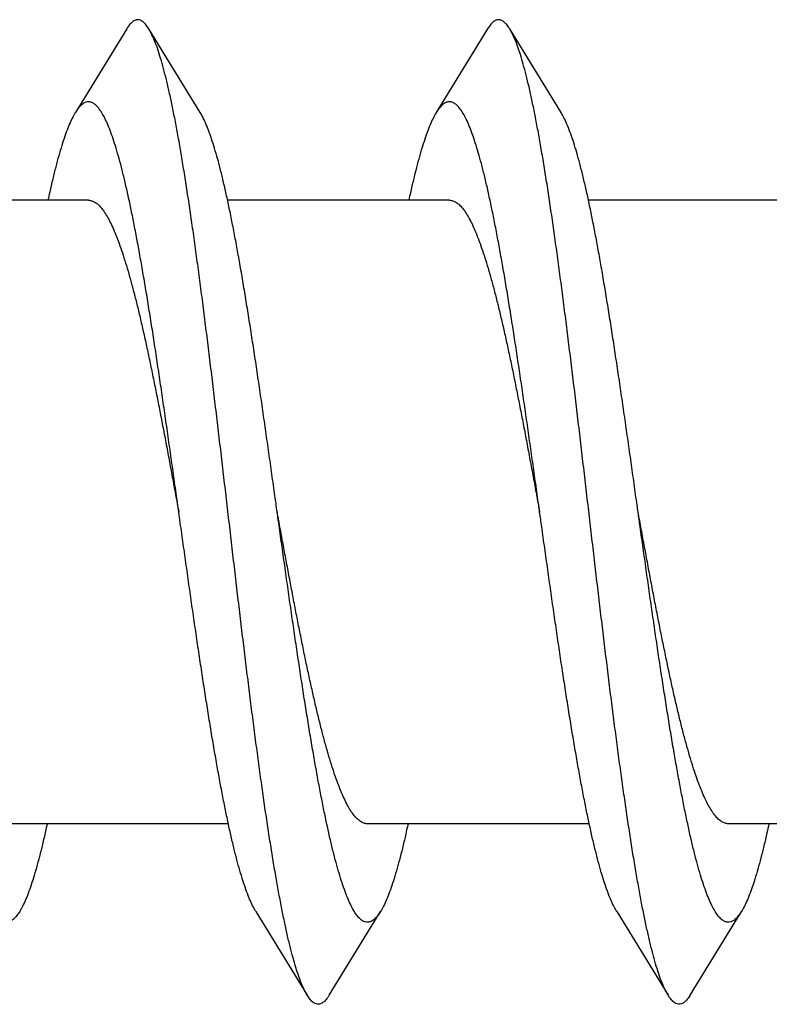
# Model space of a CAD drawing. Header units: millimetres. Extents: x 160 to 318, y 73 to 291.
# Tile 61 of 129: x 264.74 to 265.197, y 89.531 to 90.131. Entities that reach past the tile are written whole.
import ezdxf

# ---------------------------------------------------------------- set-up
doc = ezdxf.new("R2010")
doc.units = ezdxf.units.MM
doc.header["$LTSCALE"] = 30.734
doc.layers.get('0').update_dxf_attribs({"linetype": 'CONTINUOUS'})

msp = doc.modelspace()

# ---------------------------------------------------------------- linework, layer by layer
at = {"color": 7, "linetype": 'Continuous'}
for p, q in [((264.80523, 90.12559), (264.77392, 90.07457)), ((264.84998, 90.07457), (264.81868, 90.12559)), ((265.02523, 90.12559), (264.99392, 90.07457)), ((265.06998, 90.07457), (265.03868, 90.12559)), ((264.78195, 90.02111), (264.64672, 90.02111)), ((265.00195, 90.02111), (264.86672, 90.02111)), ((265.22195, 90.02111), (265.08672, 90.02111)), ((264.86718, 89.64111), (264.73195, 89.64111)), ((265.08718, 89.64111), (264.95195, 89.64111)), ((265.30718, 89.64111), (265.17195, 89.64111)), ((264.88392, 89.58766), (264.91523, 89.53663)), ((264.92868, 89.53663), (264.95998, 89.58766)), ((265.10392, 89.58766), (265.13523, 89.53663)), ((265.14868, 89.53663), (265.17998, 89.58766))]:
    msp.add_line(p, q, dxfattribs=at)
for points, knots in [([(264.81868, 90.12559), (264.8182, 90.12637), (264.81722, 90.12783), (264.81556, 90.12965), (264.81376, 90.13085), (264.81186, 90.13125), (264.80996, 90.13076), (264.80817, 90.12949), (264.80659, 90.12769), (264.80565, 90.12629), (264.80522, 90.12559)], [0, 0, 0, 0, 0.00273183, 0.00527485, 0.00734046, 0.00912756, 0.01092986, 0.01303679, 0.01563357, 0.01808098, 0.01808098, 0.01808098, 0.01808098]), ([(265.03868, 90.12559), (265.03852, 90.12586), (265.03784, 90.12693), (265.03661, 90.12859), (265.03485, 90.13022), (265.03301, 90.13112), (265.03109, 90.13116), (265.02923, 90.13034), (265.02747, 90.12878), (265.02617, 90.12709), (265.02544, 90.12595), (265.02522, 90.12559)], [0, 0, 0, 0, 0.00093163, 0.00381442, 0.00614984, 0.00807384, 0.00982879, 0.01172321, 0.0140097, 0.01683407, 0.018081, 0.018081, 0.018081, 0.018081]), ([(264.88029, 89.71961), (264.8797, 89.72431), (264.87852, 89.73378), (264.87676, 89.7481), (264.87501, 89.76264), (264.87326, 89.77734), (264.87151, 89.79217), (264.86976, 89.80711), (264.868, 89.8221), (264.86625, 89.83712), (264.8645, 89.85212), (264.86275, 89.86707), (264.86099, 89.88193), (264.85924, 89.89666), (264.85749, 89.91123), (264.85574, 89.9256), (264.85399, 89.93973), (264.85223, 89.95358), (264.85048, 89.96713), (264.84873, 89.98034), (264.84698, 89.99317), (264.84523, 90.0056), (264.84348, 90.01759), (264.84173, 90.02911), (264.83998, 90.04013), (264.83823, 90.05063), (264.83648, 90.06058), (264.83473, 90.06996), (264.83298, 90.07873), (264.83123, 90.08688), (264.82948, 90.09439), (264.82774, 90.10125), (264.82599, 90.10742), (264.82425, 90.11291), (264.82251, 90.11769), (264.82078, 90.12176), (264.81946, 90.1243), (264.81875, 90.12548), (264.81868, 90.12559)], [0, 0, 0, 0, 0.0141976, 0.0286385, 0.0432851, 0.0581044, 0.0730553, 0.0881064, 0.1032139, 0.1183478, 0.1334623, 0.1485291, 0.1635013, 0.1783517, 0.1930336, 0.2075207, 0.2217673, 0.235748, 0.2494189, 0.2627554, 0.2757162, 0.2882777, 0.3004018, 0.3120657, 0.3232355, 0.3338892, 0.3439978, 0.3535404, 0.3624933, 0.3708373, 0.3785546, 0.3856289, 0.3920488, 0.3978033, 0.4028892, 0.4073055, 0.4110641, 0.4114568, 0.4114568, 0.4114568, 0.4114568]), ([(265.13522, 89.53663), (265.13503, 89.53694), (265.1342, 89.53838), (265.13278, 89.54123), (265.13104, 89.54544), (265.1293, 89.55036), (265.12756, 89.55598), (265.12582, 89.5623), (265.12407, 89.56928), (265.12232, 89.57692), (265.12058, 89.5852), (265.11883, 89.5941), (265.11708, 89.60359), (265.11533, 89.61365), (265.11358, 89.62426), (265.11183, 89.63538), (265.11008, 89.647), (265.10833, 89.65908), (265.10657, 89.67159), (265.10482, 89.6845), (265.10307, 89.69778), (265.10132, 89.71139), (265.09957, 89.7253), (265.09782, 89.73948), (265.09606, 89.75389), (265.09431, 89.7685), (265.09256, 89.78326), (265.09081, 89.79814), (265.08905, 89.8131), (265.0873, 89.82811), (265.08555, 89.84312), (265.0838, 89.85811), (265.08205, 89.87303), (265.08029, 89.88784), (265.07854, 89.90251), (265.07679, 89.917), (265.07504, 89.93128), (265.07329, 89.9453), (265.07153, 89.95904), (265.06978, 89.97246), (265.06803, 89.98552), (265.06628, 89.99819), (265.06453, 90.01045), (265.06278, 90.02226), (265.06103, 90.03358), (265.05928, 90.0444), (265.05753, 90.05468), (265.05578, 90.0644), (265.05403, 90.07354), (265.05228, 90.08207), (265.05053, 90.08997), (265.04879, 90.09722), (265.04704, 90.1038), (265.0453, 90.1097), (265.04356, 90.1149), (265.04182, 90.1194), (265.04021, 90.1229), (265.03913, 90.12486), (265.03868, 90.12559)], [0, 0, 0, 0, 0.0010928, 0.0049818, 0.0095313, 0.0147514, 0.0206393, 0.0271911, 0.034395, 0.042239, 0.0507063, 0.0597787, 0.0694364, 0.0796557, 0.0904151, 0.1016855, 0.1134443, 0.1256576, 0.1383021, 0.1513399, 0.1647468, 0.1784814, 0.1925191, 0.2068156, 0.2213455, 0.236063, 0.2509417, 0.2659349, 0.2810151, 0.2961357, 0.3112681, 0.3263665, 0.3414012, 0.3563282, 0.3711163, 0.3857243, 0.4001196, 0.4142644, 0.4281247, 0.4416668, 0.4548558, 0.467662, 0.4800506, 0.4919958, 0.5034636, 0.5144319, 0.5248686, 0.5347553, 0.5440628, 0.5527759, 0.5608697, 0.5683328, 0.5751455, 0.5813012, 0.5867877, 0.591606, 0.5957568, 0.5983272, 0.5983272, 0.5983272, 0.5983272]), ([(264.83695, 89.83111), (264.83649, 89.83441), (264.83542, 89.84208), (264.83373, 89.8541), (264.83189, 89.86713), (264.83005, 89.88007), (264.82822, 89.89287), (264.82638, 89.90549), (264.82454, 89.91792), (264.8227, 89.9301), (264.82087, 89.94201), (264.81903, 89.95361), (264.81719, 89.96488), (264.81536, 89.97577), (264.81352, 89.98627), (264.81169, 89.99634), (264.80985, 90.00595), (264.80801, 90.01508), (264.80618, 90.0237), (264.80435, 90.0318), (264.80251, 90.03933), (264.80068, 90.0463), (264.79885, 90.05267), (264.79702, 90.05843), (264.79519, 90.06356), (264.79336, 90.06806), (264.79154, 90.07191), (264.78972, 90.0751), (264.78789, 90.07764), (264.78605, 90.07952), (264.78417, 90.08073), (264.78222, 90.08123), (264.78026, 90.08094), (264.77836, 90.07991), (264.77651, 90.07822), (264.77506, 90.07634), (264.77422, 90.07505), (264.77392, 90.07457)], [0, 0, 0, 0, 0.0099992, 0.0232337, 0.0364093, 0.0494822, 0.0624254, 0.0751953, 0.0877664, 0.1000956, 0.112159, 0.1239151, 0.1353413, 0.1463988, 0.1570661, 0.1673077, 0.1771038, 0.1864228, 0.1952467, 0.2035485, 0.2113125, 0.2185171, 0.2251499, 0.2311959, 0.2366475, 0.2414991, 0.2457523, 0.2494171, 0.2525172, 0.2551015, 0.2572598, 0.2591518, 0.2610086, 0.2630754, 0.2655315, 0.2684852, 0.2701682, 0.2701682, 0.2701682, 0.2701682]), ([(265.05695, 89.83111), (265.05676, 89.83249), (265.05595, 89.83825), (265.05454, 89.84837), (265.0527, 89.86143), (265.05086, 89.87441), (265.04902, 89.88727), (265.04719, 89.89998), (265.04535, 89.9125), (265.04351, 89.92479), (265.04167, 89.93682), (265.03984, 89.94856), (265.038, 89.95998), (265.03616, 89.97104), (265.03433, 89.98172), (265.03249, 89.99198), (265.03065, 90.00179), (265.02882, 90.01114), (265.02698, 90.01999), (265.02515, 90.02831), (265.02332, 90.0361), (265.02148, 90.04332), (265.01965, 90.04995), (265.01782, 90.05598), (265.01599, 90.06139), (265.01416, 90.06617), (265.01234, 90.0703), (265.01052, 90.07378), (265.00869, 90.07661), (265.00686, 90.07877), (265.005, 90.08028), (265.00309, 90.08111), (265.00111, 90.08117), (264.99918, 90.08045), (264.99732, 90.07904), (264.99553, 90.07703), (264.99445, 90.07543), (264.99392, 90.07457)], [0, 0, 0, 0, 0.004185, 0.0174353, 0.0306433, 0.0437634, 0.0567699, 0.0696181, 0.0822825, 0.09472, 0.1069058, 0.1187989, 0.1303751, 0.1415966, 0.1524397, 0.1628704, 0.1728658, 0.1823965, 0.1914407, 0.1999738, 0.207976, 0.2154281, 0.2223131, 0.228618, 0.2343307, 0.2394461, 0.2439605, 0.2478818, 0.2512249, 0.2540276, 0.2563574, 0.2583416, 0.2601821, 0.2621301, 0.2643981, 0.2671246, 0.2701677, 0.2701677, 0.2701677, 0.2701677]), ([(264.77392, 90.07457), (264.7736, 90.07405), (264.77261, 90.07234), (264.77104, 90.06918), (264.76921, 90.06485), (264.76739, 90.05989), (264.76556, 90.0543), (264.76372, 90.0481), (264.76189, 90.04129), (264.76006, 90.03391), (264.75849, 90.02712), (264.75754, 90.02279), (264.75718, 90.02111)], [0, 0, 0, 0, 0.00182493, 0.00591661, 0.01060357, 0.01589242, 0.02177598, 0.02825051, 0.03529945, 0.04291328, 0.05106913, 0.0562096, 0.0562096, 0.0562096, 0.0562096]), ([(264.89695, 89.83111), (264.89649, 89.83441), (264.89542, 89.84208), (264.89373, 89.8541), (264.89189, 89.86713), (264.89005, 89.88007), (264.88822, 89.89287), (264.88638, 89.90549), (264.88454, 89.91792), (264.8827, 89.9301), (264.88087, 89.94201), (264.87903, 89.95361), (264.87719, 89.96488), (264.87536, 89.97577), (264.87352, 89.98627), (264.87169, 89.99634), (264.86985, 90.00595), (264.86801, 90.01508), (264.86618, 90.0237), (264.86435, 90.0318), (264.86251, 90.03933), (264.86068, 90.0463), (264.85885, 90.05267), (264.85702, 90.05843), (264.85519, 90.06356), (264.85336, 90.06806), (264.85165, 90.07167), (264.85049, 90.07375), (264.84998, 90.07457)], [0, 0, 0, 0, 0.0099992, 0.0232337, 0.0364093, 0.0494822, 0.0624254, 0.0751953, 0.0877664, 0.1000956, 0.112159, 0.1239151, 0.1353413, 0.1463988, 0.1570661, 0.1673077, 0.1771038, 0.1864228, 0.1952467, 0.2035485, 0.2113125, 0.2185171, 0.2251499, 0.2311959, 0.2366475, 0.2414991, 0.2457523, 0.2486358, 0.2486358, 0.2486358, 0.2486358]), ([(264.99392, 90.07457), (264.99389, 90.07451), (264.99318, 90.07336), (264.99184, 90.07087), (264.99001, 90.06683), (264.98819, 90.06215), (264.98636, 90.05683), (264.98453, 90.05089), (264.9827, 90.04435), (264.98086, 90.03722), (264.97903, 90.02952), (264.97782, 90.02408), (264.9772, 90.02122), (264.97718, 90.02111)], [0, 0, 0, 0, 0.00021604, 0.00404945, 0.00847386, 0.01349959, 0.01912235, 0.02533985, 0.03213771, 0.03950672, 0.04742633, 0.05588231, 0.05620944, 0.05620944, 0.05620944, 0.05620944]), ([(265.11695, 89.83111), (265.11676, 89.83249), (265.11595, 89.83825), (265.11454, 89.84837), (265.1127, 89.86143), (265.11086, 89.87441), (265.10902, 89.88727), (265.10719, 89.89998), (265.10535, 89.9125), (265.10351, 89.92479), (265.10167, 89.93682), (265.09984, 89.94856), (265.098, 89.95998), (265.09616, 89.97104), (265.09433, 89.98172), (265.09249, 89.99198), (265.09065, 90.00179), (265.08882, 90.01114), (265.08698, 90.01999), (265.08515, 90.02831), (265.08332, 90.0361), (265.08148, 90.04332), (265.07965, 90.04995), (265.07782, 90.05598), (265.07599, 90.06139), (265.07416, 90.06617), (265.07234, 90.0703), (265.07092, 90.07302), (265.07011, 90.07435), (265.06998, 90.07457)], [0, 0, 0, 0, 0.004185, 0.0174353, 0.0306433, 0.0437634, 0.0567699, 0.0696181, 0.0822825, 0.09472, 0.1069058, 0.1187989, 0.1303751, 0.1415966, 0.1524397, 0.1628704, 0.1728658, 0.1823965, 0.1914407, 0.1999738, 0.207976, 0.2154281, 0.2223131, 0.228618, 0.2343307, 0.2394461, 0.2439605, 0.2478818, 0.2486357, 0.2486357, 0.2486357, 0.2486357]), ([(264.78195, 90.02111), (264.78261, 90.02111), (264.784, 90.02089), (264.78602, 90.01994), (264.78799, 90.01839), (264.78995, 90.01627), (264.79191, 90.01358), (264.79386, 90.01032), (264.79581, 90.00651), (264.79777, 90.00215), (264.79972, 89.99726), (264.80168, 89.99184), (264.80363, 89.98591), (264.80559, 89.97951), (264.80755, 89.97263), (264.80951, 89.96531), (264.81147, 89.95757), (264.81343, 89.94944), (264.81539, 89.94093), (264.81735, 89.93207), (264.81931, 89.92289), (264.82127, 89.91343), (264.82323, 89.90372), (264.82519, 89.89379), (264.82715, 89.88366), (264.82911, 89.87336), (264.83107, 89.86292), (264.83303, 89.85237), (264.83499, 89.84176), (264.8363, 89.83466), (264.83695, 89.83111)], [0, 0, 0, 0, 0.0019856, 0.0041466, 0.0066145, 0.0094734, 0.0127805, 0.0165708, 0.0208543, 0.0256282, 0.0308976, 0.0366642, 0.0429096, 0.0496095, 0.0567583, 0.0643471, 0.0723448, 0.0807159, 0.0894537, 0.0985413, 0.1079389, 0.1176037, 0.1275168, 0.1376527, 0.1479825, 0.158474, 0.1691041, 0.1798489, 0.1906596, 0.2014869, 0.2014869, 0.2014869, 0.2014869]), ([(265.00195, 90.02111), (265.00262, 90.02111), (265.00401, 90.02089), (265.00603, 90.01993), (265.00801, 90.01838), (265.00997, 90.01626), (265.01192, 90.01356), (265.01387, 90.01031), (265.01582, 90.0065), (265.01777, 90.00214), (265.01972, 89.99725), (265.02167, 89.99184), (265.02363, 89.98593), (265.02559, 89.97953), (265.02754, 89.97266), (265.0295, 89.96534), (265.03146, 89.95759), (265.03342, 89.94946), (265.03538, 89.94095), (265.03735, 89.93209), (265.03931, 89.92291), (265.04127, 89.91345), (265.04323, 89.90374), (265.04519, 89.8938), (265.04714, 89.88367), (265.0491, 89.87337), (265.05107, 89.86292), (265.05303, 89.85237), (265.05499, 89.84176), (265.0563, 89.83466), (265.05695, 89.83111)], [0, 0, 0, 0, 0.0019982, 0.0041614, 0.0066321, 0.009494, 0.0128023, 0.0165867, 0.0208632, 0.0256354, 0.0309027, 0.0366573, 0.0428895, 0.049585, 0.0567335, 0.0643227, 0.0723213, 0.080694, 0.0894321, 0.0985206, 0.1079197, 0.1175865, 0.1275013, 0.1376393, 0.147971, 0.1584648, 0.169097, 0.1798441, 0.1906572, 0.2014868, 0.2014868, 0.2014868, 0.2014868]), ([(264.73998, 89.58766), (264.73972, 89.58723), (264.7389, 89.58597), (264.73749, 89.58412), (264.73564, 89.58239), (264.73375, 89.58132), (264.73179, 89.58099), (264.72983, 89.58145), (264.72795, 89.58263), (264.72611, 89.58447), (264.72429, 89.58697), (264.72246, 89.59013), (264.72064, 89.59394), (264.71881, 89.59841), (264.71698, 89.60351), (264.71515, 89.60923), (264.71332, 89.61557), (264.71149, 89.6225), (264.70966, 89.63001), (264.70782, 89.63807), (264.70599, 89.64667), (264.70415, 89.65577), (264.70232, 89.66536), (264.70048, 89.6754), (264.69865, 89.68588), (264.69681, 89.69675), (264.69497, 89.708), (264.69314, 89.71958), (264.6913, 89.73148), (264.68946, 89.74365), (264.68762, 89.75606), (264.68579, 89.76868), (264.68395, 89.78147), (264.68211, 89.79439), (264.68027, 89.80742), (264.67855, 89.81967), (264.67745, 89.82758), (264.67695, 89.83111)], [0, 0, 0, 0, 0.0015088, 0.0044908, 0.0069719, 0.0090554, 0.010918, 0.0128014, 0.0149409, 0.017499, 0.0205704, 0.0242034, 0.0284252, 0.0332438, 0.0386638, 0.0446774, 0.0512795, 0.058453, 0.0661879, 0.0744606, 0.0832574, 0.0925499, 0.1023213, 0.1125394, 0.1231846, 0.1342217, 0.1456287, 0.1573682, 0.1694154, 0.1817318, 0.1942899, 0.207051, 0.2199847, 0.2330528, 0.2462224, 0.2594564, 0.2701682, 0.2701682, 0.2701682, 0.2701682]), ([(264.85029, 89.7382), (264.84967, 89.7423), (264.84843, 89.75059), (264.84659, 89.76312), (264.84475, 89.77584), (264.84292, 89.78871), (264.84108, 89.8017), (264.83924, 89.81477), (264.83787, 89.82458), (264.8371, 89.83004), (264.83695, 89.83111)], [0, 0, 0, 0, 0.01245609, 0.02513288, 0.03799447, 0.05100892, 0.06413722, 0.07734862, 0.09060171, 0.09386784, 0.09386784, 0.09386784, 0.09386784]), ([(264.91029, 89.7382), (264.90967, 89.7423), (264.90843, 89.75059), (264.90659, 89.76312), (264.90475, 89.77584), (264.90292, 89.78871), (264.90108, 89.8017), (264.89924, 89.81477), (264.89787, 89.82458), (264.8971, 89.83004), (264.89695, 89.83111)], [0, 0, 0, 0, 0.01245609, 0.02513288, 0.03799447, 0.05100892, 0.06413722, 0.07734862, 0.09060171, 0.09386784, 0.09386784, 0.09386784, 0.09386784]), ([(264.91029, 89.7605), (264.90964, 89.76373), (264.90836, 89.77025), (264.90646, 89.78012), (264.90456, 89.79013), (264.90266, 89.80027), (264.90076, 89.8105), (264.89885, 89.82079), (264.89759, 89.82767), (264.89695, 89.83111)], [0, 0, 0, 0, 0.00988013, 0.01993958, 0.03014278, 0.04047066, 0.05088283, 0.06135972, 0.07186418, 0.07186418, 0.07186418, 0.07186418]), ([(265.10392, 89.58766), (265.10337, 89.58855), (265.10216, 89.59073), (265.10041, 89.59446), (265.09859, 89.599), (265.09676, 89.60418), (265.09493, 89.60998), (265.0931, 89.61639), (265.09127, 89.6234), (265.08943, 89.63097), (265.0876, 89.6391), (265.08576, 89.64776), (265.08393, 89.65693), (265.08209, 89.66657), (265.08026, 89.67667), (265.07842, 89.68719), (265.07658, 89.69812), (265.07475, 89.70941), (265.07291, 89.72103), (265.07107, 89.73296), (265.06923, 89.74516), (265.0674, 89.7576), (265.06556, 89.77024), (265.06372, 89.78305), (265.06189, 89.79599), (265.06005, 89.80903), (265.0584, 89.82075), (265.05737, 89.82812), (265.05695, 89.83111)], [0, 0, 0, 0, 0.0031591, 0.0074527, 0.0123467, 0.0178387, 0.0239268, 0.0305983, 0.0378436, 0.0456439, 0.053984, 0.0628413, 0.0721958, 0.0820221, 0.0922956, 0.1029895, 0.1140747, 0.1255237, 0.1373031, 0.1493852, 0.1617328, 0.1743184, 0.1871016, 0.2000551, 0.2131359, 0.2263172, 0.2395543, 0.2486358, 0.2486358, 0.2486358, 0.2486358]), ([(265.17195, 89.64111), (265.17129, 89.64111), (265.1699, 89.64133), (265.16789, 89.64229), (265.16591, 89.64384), (265.16395, 89.64596), (265.162, 89.64864), (265.16005, 89.6519), (265.1581, 89.6557), (265.15615, 89.66006), (265.15419, 89.66494), (265.15224, 89.67035), (265.15029, 89.67626), (265.14833, 89.68266), (265.14637, 89.68953), (265.14441, 89.69684), (265.14245, 89.70459), (265.14049, 89.71272), (265.13853, 89.72123), (265.13657, 89.73009), (265.13461, 89.73926), (265.13265, 89.74872), (265.13069, 89.75844), (265.12872, 89.7684), (265.12676, 89.77855), (265.1248, 89.78886), (265.12284, 89.7993), (265.12088, 89.80985), (265.11891, 89.82047), (265.11761, 89.82756), (265.11695, 89.83111)], [0, 0, 0, 0, 0.0019861, 0.0041477, 0.0066165, 0.0094766, 0.012782, 0.016564, 0.0208373, 0.0256072, 0.0308712, 0.0366236, 0.0428526, 0.0495461, 0.0566902, 0.0642761, 0.0722732, 0.0806462, 0.0893795, 0.0984645, 0.1078616, 0.1175281, 0.1274483, 0.1376087, 0.1479637, 0.1584658, 0.1690976, 0.1798444, 0.1906573, 0.2014869, 0.2014869, 0.2014869, 0.2014869]), ([(265.17998, 89.58766), (265.17965, 89.58712), (265.17877, 89.58577), (265.17726, 89.58387), (265.17542, 89.58222), (265.17351, 89.58124), (265.17155, 89.581), (265.1696, 89.58156), (265.16772, 89.58282), (265.16589, 89.58474), (265.16406, 89.58732), (265.16224, 89.59056), (265.16041, 89.59446), (265.15859, 89.599), (265.15676, 89.60418), (265.15493, 89.60998), (265.1531, 89.61639), (265.15127, 89.6234), (265.14943, 89.63097), (265.1476, 89.6391), (265.14576, 89.64776), (265.14393, 89.65693), (265.14209, 89.66657), (265.14026, 89.67667), (265.13842, 89.68719), (265.13658, 89.69812), (265.13475, 89.70941), (265.13291, 89.72103), (265.13107, 89.73296), (265.12923, 89.74516), (265.1274, 89.7576), (265.12556, 89.77024), (265.12372, 89.78305), (265.12189, 89.79599), (265.12005, 89.80903), (265.1184, 89.82075), (265.11737, 89.82812), (265.11695, 89.83111)], [0, 0, 0, 0, 0.001905, 0.004822, 0.0072469, 0.0092924, 0.0111433, 0.0130471, 0.0152304, 0.0178485, 0.0209861, 0.0246915, 0.0289852, 0.0338792, 0.0393712, 0.0454593, 0.0521307, 0.059376, 0.0671763, 0.0755165, 0.0843738, 0.0937282, 0.1035545, 0.113828, 0.124522, 0.1356071, 0.1470562, 0.1588355, 0.1709177, 0.1832653, 0.1958509, 0.2086341, 0.2215875, 0.2346683, 0.2478496, 0.2610868, 0.2701682, 0.2701682, 0.2701682, 0.2701682]), ([(264.95195, 89.64111), (264.95187, 89.64111), (264.95112, 89.64113), (264.94965, 89.64142), (264.94763, 89.64246), (264.94565, 89.64409), (264.94368, 89.64629), (264.94172, 89.64907), (264.93976, 89.65242), (264.9378, 89.65634), (264.93584, 89.6608), (264.93387, 89.6658), (264.93191, 89.67132), (264.92994, 89.67735), (264.92798, 89.68386), (264.92601, 89.69084), (264.92404, 89.69827), (264.92208, 89.70612), (264.92011, 89.71436), (264.91814, 89.72297), (264.91617, 89.73193), (264.9142, 89.7412), (264.91223, 89.75076), (264.91094, 89.75722), (264.91029, 89.7605)], [0, 0, 0, 0, 0.0002382, 0.0022457, 0.0044472, 0.0069709, 0.009903, 0.0132911, 0.0171652, 0.0215358, 0.0264099, 0.0317814, 0.0376461, 0.0439896, 0.0508004, 0.058059, 0.0657482, 0.0738452, 0.0823286, 0.0911725, 0.1003522, 0.1098393, 0.1196064, 0.1296234, 0.1296234, 0.1296234, 0.1296234]), ([(264.88392, 89.58766), (264.88375, 89.58794), (264.8829, 89.58937), (264.88144, 89.59219), (264.87961, 89.59637), (264.87779, 89.60119), (264.87596, 89.60665), (264.87413, 89.61272), (264.87229, 89.61939), (264.87046, 89.62665), (264.86863, 89.63447), (264.86679, 89.64283), (264.86496, 89.65172), (264.86312, 89.6611), (264.86129, 89.67094), (264.85945, 89.68123), (264.85761, 89.69194), (264.85578, 89.70302), (264.85394, 89.71447), (264.8521, 89.72623), (264.85089, 89.73418), (264.85029, 89.7382)], [0, 0, 0, 0, 0.0010066, 0.0049688, 0.0095243, 0.0146817, 0.020435, 0.0267813, 0.033705, 0.0411969, 0.049235, 0.0578057, 0.0668826, 0.0764481, 0.0864725, 0.0969347, 0.1078028, 0.119052, 0.1306491, 0.1425656, 0.154768, 0.154768, 0.154768, 0.154768]), ([(264.95998, 89.58766), (264.95941, 89.58674), (264.9583, 89.58509), (264.95646, 89.58307), (264.95459, 89.5817), (264.95266, 89.58104), (264.95068, 89.58115), (264.94877, 89.58203), (264.94692, 89.58358), (264.94509, 89.58579), (264.94326, 89.58866), (264.94144, 89.59219), (264.93961, 89.59637), (264.93779, 89.60119), (264.93596, 89.60665), (264.93413, 89.61272), (264.93229, 89.61939), (264.93046, 89.62665), (264.92863, 89.63447), (264.92679, 89.64283), (264.92496, 89.65172), (264.92312, 89.6611), (264.92129, 89.67094), (264.91945, 89.68123), (264.91761, 89.69194), (264.91578, 89.70302), (264.91394, 89.71447), (264.9121, 89.72623), (264.91089, 89.73418), (264.91029, 89.7382)], [0, 0, 0, 0, 0.0032484, 0.00594, 0.0081807, 0.0101135, 0.0119559, 0.0139585, 0.0163177, 0.0191563, 0.0225383, 0.0265005, 0.031056, 0.0362134, 0.0419667, 0.048313, 0.0552367, 0.0627286, 0.0707667, 0.0793374, 0.0884143, 0.0979798, 0.1080042, 0.1184664, 0.1293345, 0.1405837, 0.1521808, 0.1640973, 0.1762997, 0.1762997, 0.1762997, 0.1762997]), ([(264.91523, 89.53663), (264.91464, 89.53759), (264.91344, 89.53983), (264.91174, 89.54367), (264.91, 89.54831), (264.90826, 89.55365), (264.90651, 89.55969), (264.90477, 89.56641), (264.90302, 89.57379), (264.90128, 89.58182), (264.89953, 89.59047), (264.89778, 89.59972), (264.89603, 89.60956), (264.89428, 89.61995), (264.89253, 89.63087), (264.89078, 89.64229), (264.88903, 89.65419), (264.88727, 89.66653), (264.88552, 89.67929), (264.88377, 89.69242), (264.88202, 89.70591), (264.88086, 89.71501), (264.88029, 89.71961)], [0, 0, 0, 0, 0.0033476, 0.0076309, 0.0125831, 0.0182035, 0.0244917, 0.031435, 0.0390261, 0.0472446, 0.0560788, 0.0655033, 0.0755025, 0.0860469, 0.0971179, 0.1086828, 0.1207195, 0.1331936, 0.1460794, 0.1593413, 0.1729499, 0.1868698, 0.1868698, 0.1868698, 0.1868698]), ([(264.75672, 89.64111), (264.75639, 89.63959), (264.75548, 89.6354), (264.75394, 89.62873), (264.75211, 89.62132), (264.75028, 89.61448), (264.74845, 89.60824), (264.74662, 89.60262), (264.74479, 89.59762), (264.74296, 89.59327), (264.74136, 89.59001), (264.74034, 89.58823), (264.73998, 89.58766)], [0, 0, 0, 0, 0.00468617, 0.01287102, 0.02051441, 0.02759436, 0.03409992, 0.04001587, 0.04533655, 0.05005629, 0.05417944, 0.05620981, 0.05620981, 0.05620981, 0.05620981]), ([(264.97672, 89.64111), (264.97666, 89.64081), (264.976, 89.63776), (264.97475, 89.63216), (264.97291, 89.6245), (264.97108, 89.61741), (264.96925, 89.6109), (264.96742, 89.60501), (264.96559, 89.59974), (264.96376, 89.5951), (264.96194, 89.59111), (264.96064, 89.58873), (264.95998, 89.58766)], [0, 0, 0, 0, 0.0009297, 0.0093476, 0.01723115, 0.02455986, 0.03131908, 0.03749482, 0.04307715, 0.04806065, 0.05244425, 0.05620906, 0.05620906, 0.05620906, 0.05620906]), ([(265.19672, 89.64111), (265.19632, 89.63925), (265.19533, 89.63474), (265.19372, 89.62779), (265.19188, 89.62044), (265.19005, 89.61368), (265.18822, 89.60752), (265.18639, 89.60197), (265.18456, 89.59705), (265.18274, 89.59278), (265.1812, 89.58972), (265.18026, 89.5881), (265.17998, 89.58766)], [0, 0, 0, 0, 0.00572162, 0.01384143, 0.02141604, 0.02842616, 0.03485977, 0.04070261, 0.0459497, 0.05059529, 0.05464593, 0.05620936, 0.05620936, 0.05620936, 0.05620936]), ([(264.92868, 89.53663), (264.92836, 89.5361), (264.92752, 89.53483), (264.92609, 89.53308), (264.92431, 89.53166), (264.92243, 89.531), (264.92052, 89.53123), (264.9187, 89.53228), (264.91695, 89.53405), (264.91585, 89.53562), (264.91527, 89.53655), (264.91523, 89.53663)], [0, 0, 0, 0, 0.00185931, 0.00456845, 0.00676178, 0.00860468, 0.01036929, 0.01235978, 0.01479663, 0.01779881, 0.01808081, 0.01808081, 0.01808081, 0.01808081]), ([(265.14868, 89.53663), (265.14816, 89.53578), (265.14712, 89.53426), (265.14538, 89.53243), (265.14357, 89.5313), (265.14166, 89.53098), (265.13978, 89.53156), (265.13799, 89.5329), (265.13649, 89.53468), (265.1356, 89.53602), (265.13522, 89.53663)], [0, 0, 0, 0, 0.0030111, 0.00549972, 0.00752735, 0.00930112, 0.01112279, 0.01327147, 0.01592464, 0.01808071, 0.01808071, 0.01808071, 0.01808071])]:
    msp.add_open_spline(points, degree=3, knots=knots, dxfattribs=at)

doc.saveas('drawing.dxf')
